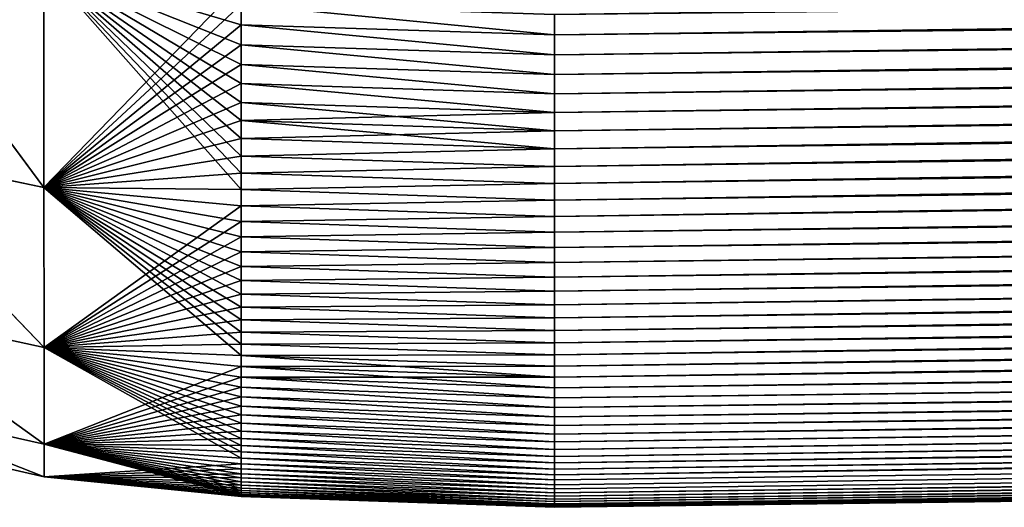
# Model space of a CAD drawing. Header units: metres. Extents: x -2 to 78, y -85 to 85.
# Tile 22 of 256: x 13.2468 to 13.4367, y -70.9954 to -70.9014. Entities that reach past the tile are written whole.
import ezdxf

# ---------------------------------------------------------------- set-up
doc = ezdxf.new("R2010")
doc.units = ezdxf.units.M
doc.layers.add('solid_20004802', color=7, linetype='CONTINUOUS')

msp = doc.modelspace()

# ---------------------------------------------------------------- linework, layer by layer
at = {"layer": 'solid_20004802'}
for points in [[(13.349967, -70.939331, 2.325713), (30.021574, -70.721512, 2.106245), (30.022373, -70.678604, 2.210152)], [(13.349968, -70.936195, 2.334531), (13.349967, -70.939331, 2.325713), (30.022373, -70.678604, 2.210152)], [(13.34997, -70.932983, 2.34332), (13.349968, -70.936195, 2.334531), (30.022373, -70.678604, 2.210152)], [(13.349972, -70.929688, 2.352079), (13.34997, -70.932983, 2.34332), (30.022373, -70.678604, 2.210152)], [(13.349973, -70.926308, 2.360809), (13.349972, -70.929688, 2.352079), (30.022373, -70.678604, 2.210152)], [(13.349975, -70.922852, 2.369507), (13.349973, -70.926308, 2.360809), (30.022373, -70.678604, 2.210152)], [(13.349977, -70.919304, 2.378172), (13.349975, -70.922852, 2.369507), (30.022373, -70.678604, 2.210152)], [(13.349978, -70.91568, 2.386804), (13.349977, -70.919304, 2.378172), (30.022373, -70.678604, 2.210152)], [(13.34998, -70.91198, 2.395401), (13.349978, -70.91568, 2.386804), (30.022373, -70.678604, 2.210152)], [(13.349982, -70.908195, 2.403963), (13.34998, -70.91198, 2.395401), (30.022373, -70.678604, 2.210152)], [(13.349984, -70.904335, 2.412488), (13.349982, -70.908195, 2.403963), (30.022373, -70.678604, 2.210152)], [(13.349986, -70.900391, 2.420975), (13.349984, -70.904335, 2.412488), (30.022373, -70.678604, 2.210152)], [(13.349958, -70.970352, 2.218008), (30.020565, -70.752502, 1.998119), (30.021574, -70.721512, 2.106245)], [(13.349958, -70.968231, 2.227104), (13.349958, -70.970352, 2.218008), (30.021574, -70.721512, 2.106245)], [(13.349958, -70.966026, 2.23618), (13.349958, -70.968231, 2.227104), (30.021574, -70.721512, 2.106245)], [(13.349958, -70.963737, 2.245235), (13.349958, -70.966026, 2.23618), (30.021574, -70.721512, 2.106245)], [(13.349958, -70.961357, 2.254269), (13.349958, -70.963737, 2.245235), (30.021574, -70.721512, 2.106245)], [(13.349959, -70.9589, 2.263282), (13.349958, -70.961357, 2.254269), (30.021574, -70.721512, 2.106245)], [(13.34996, -70.95636, 2.272272), (13.349959, -70.9589, 2.263282), (30.021574, -70.721512, 2.106245)], [(13.34996, -70.953728, 2.281239), (13.34996, -70.95636, 2.272272), (30.021574, -70.721512, 2.106245)], [(13.349961, -70.951019, 2.290183), (13.34996, -70.953728, 2.281239), (30.021574, -70.721512, 2.106245)], [(13.349962, -70.948219, 2.299103), (13.349961, -70.951019, 2.290183), (30.021574, -70.721512, 2.106245)], [(13.349964, -70.945343, 2.307998), (13.349962, -70.948219, 2.299103), (30.021574, -70.721512, 2.106245)], [(13.349964, -70.942375, -2.316869), (30.021574, -70.721512, -2.106245), (30.020565, -70.752502, -1.998119)], [(13.349964, -70.942375, -2.316869), (13.349965, -70.939331, -2.325713), (30.021574, -70.721512, -2.106245)], [(13.349965, -70.942375, 2.316869), (13.349964, -70.945343, 2.307998), (30.021574, -70.721512, 2.106245)], [(13.349965, -70.939331, -2.325713), (13.349967, -70.936195, -2.334531), (30.021574, -70.721512, -2.106245)], [(13.349967, -70.939331, 2.325713), (13.349965, -70.942375, 2.316869), (30.021574, -70.721512, 2.106245)], [(13.349967, -70.936195, -2.334531), (13.349969, -70.932983, -2.34332), (30.021574, -70.721512, -2.106245)], [(13.349969, -70.932983, -2.34332), (13.34997, -70.929688, -2.352079), (30.021574, -70.721512, -2.106245)], [(13.34997, -70.929688, -2.352079), (13.349972, -70.926308, -2.360809), (30.021574, -70.721512, -2.106245)], [(13.349972, -70.926308, -2.360809), (13.349974, -70.922852, -2.369507), (30.021574, -70.721512, -2.106245)], [(13.349974, -70.922852, -2.369507), (13.349976, -70.919304, -2.378172), (30.021574, -70.721512, -2.106245)], [(13.349976, -70.919304, -2.378172), (13.349977, -70.91568, -2.386804), (30.021574, -70.721512, -2.106245)], [(13.349977, -70.91568, -2.386804), (13.349979, -70.91198, -2.395401), (30.021574, -70.721512, -2.106245)], [(13.349979, -70.91198, -2.395401), (13.349981, -70.908195, -2.403963), (30.021574, -70.721512, -2.106245)], [(13.349981, -70.908195, -2.403963), (13.349983, -70.904335, -2.412488), (30.021574, -70.721512, -2.106245)], [(13.349983, -70.904335, -2.412488), (13.349985, -70.900391, -2.420975), (30.021574, -70.721512, -2.106245)], [(13.349957, -70.972389, -2.208892), (30.020565, -70.752502, -1.998119), (30.01936, -70.771126, -1.887418)], [(13.349957, -70.961357, -2.254269), (13.349958, -70.9589, -2.263282), (30.020565, -70.752502, -1.998119)], [(13.349957, -70.963737, -2.245235), (13.349957, -70.961357, -2.254269), (30.020565, -70.752502, -1.998119)], [(13.349957, -70.966026, -2.23618), (13.349957, -70.963737, -2.245235), (30.020565, -70.752502, -1.998119)], [(13.349957, -70.968231, -2.227104), (13.349957, -70.966026, -2.23618), (30.020565, -70.752502, -1.998119)], [(13.349957, -70.970352, -2.218008), (13.349957, -70.968231, -2.227104), (30.020565, -70.752502, -1.998119)], [(13.349957, -70.972389, -2.208892), (13.349957, -70.970352, -2.218008), (30.020565, -70.752502, -1.998119)], [(13.349958, -70.95636, -2.272272), (13.349959, -70.953728, -2.281239), (30.020565, -70.752502, -1.998119)], [(13.349958, -70.9589, -2.263282), (13.349958, -70.95636, -2.272272), (30.020565, -70.752502, -1.998119)], [(13.349958, -70.974335, 2.199757), (13.349959, -70.976204, 2.190604), (30.020565, -70.752502, 1.998119)], [(13.349958, -70.972389, 2.208892), (13.349958, -70.974335, 2.199757), (30.020565, -70.752502, 1.998119)], [(13.349958, -70.970352, 2.218008), (13.349958, -70.972389, 2.208892), (30.020565, -70.752502, 1.998119)], [(13.349959, -70.953728, -2.281239), (13.34996, -70.951019, -2.290183), (30.020565, -70.752502, -1.998119)], [(13.349959, -70.977982, 2.181433), (13.34996, -70.979675, 2.172245), (30.020565, -70.752502, 1.998119)], [(13.349959, -70.976204, 2.190604), (13.349959, -70.977982, 2.181433), (30.020565, -70.752502, 1.998119)], [(13.34996, -70.951019, -2.290183), (13.349961, -70.948219, -2.299103), (30.020565, -70.752502, -1.998119)], [(13.34996, -70.981285, 2.16304), (13.349961, -70.982811, 2.153819), (30.020565, -70.752502, 1.998119)], [(13.34996, -70.979675, 2.172245), (13.34996, -70.981285, 2.16304), (30.020565, -70.752502, 1.998119)], [(13.349961, -70.948219, -2.299103), (13.349962, -70.945343, -2.307998), (30.020565, -70.752502, -1.998119)], [(13.349961, -70.982811, 2.153819), (13.349962, -70.984245, 2.144582), (30.020565, -70.752502, 1.998119)], [(13.349962, -70.945343, -2.307998), (13.349964, -70.942375, -2.316869), (30.020565, -70.752502, -1.998119)], [(13.349962, -70.984245, 2.144582), (13.349963, -70.985596, 2.135332), (30.020565, -70.752502, 1.998119)], [(13.349963, -70.985596, 2.135332), (13.349964, -70.986862, 2.126069), (30.020565, -70.752502, 1.998119)], [(13.349964, -70.986862, 2.126069), (13.349965, -70.988037, 2.116794), (30.020565, -70.752502, 1.998119)], [(13.349965, -70.988037, 2.116794), (13.349967, -70.989128, 2.107508), (30.020565, -70.752502, 1.998119)], [(13.349967, -70.989128, 2.107508), (30.01936, -70.771126, 1.887418), (30.020565, -70.752502, 1.998119)], [(13.349957, -70.974335, -2.199757), (13.349957, -70.972389, -2.208892), (30.01936, -70.771126, -1.887418)], [(13.349957, -70.976204, -2.190604), (13.349957, -70.974335, -2.199757), (30.01936, -70.771126, -1.887418)], [(13.349958, -70.977982, -2.181433), (13.349957, -70.976204, -2.190604), (30.01936, -70.771126, -1.887418)], [(13.349959, -70.979675, -2.172245), (13.349958, -70.977982, -2.181433), (30.01936, -70.771126, -1.887418)], [(13.349959, -70.981285, -2.16304), (13.349959, -70.979675, -2.172245), (30.01936, -70.771126, -1.887418)], [(13.34996, -70.982811, -2.153819), (13.349959, -70.981285, -2.16304), (30.01936, -70.771126, -1.887418)], [(13.349961, -70.984245, -2.144582), (13.34996, -70.982811, -2.153819), (30.01936, -70.771126, -1.887418)], [(13.349962, -70.985596, -2.135332), (13.349961, -70.984245, -2.144582), (30.01936, -70.771126, -1.887418)], [(13.349963, -70.986862, -2.126069), (13.349962, -70.985596, -2.135332), (30.01936, -70.771126, -1.887418)], [(13.349964, -70.988037, -2.116794), (13.349963, -70.986862, -2.126069), (30.01936, -70.771126, -1.887418)], [(13.349966, -70.989128, -2.107508), (13.349964, -70.988037, -2.116794), (30.01936, -70.771126, -1.887418)], [(13.349967, -70.990128, -2.098212), (13.349966, -70.989128, -2.107508), (30.01936, -70.771126, -1.887418)], [(13.349967, -70.990128, -2.098212), (30.01936, -70.771126, -1.887418), (30.017984, -70.777222, -1.777308)], [(13.349967, -70.989128, 2.107508), (13.349968, -70.990128, 2.098212), (30.01936, -70.771126, 1.887418)], [(13.349968, -70.990128, 2.098212), (13.34997, -70.991051, 2.088906), (30.01936, -70.771126, 1.887418)], [(13.34997, -70.991051, 2.088906), (13.349972, -70.991875, 2.079592), (30.01936, -70.771126, 1.887418)], [(13.349972, -70.991875, 2.079592), (13.349974, -70.992622, 2.070269), (30.01936, -70.771126, 1.887418)], [(13.349974, -70.992622, 2.070269), (13.349977, -70.993279, 2.06094), (30.01936, -70.771126, 1.887418)], [(13.349977, -70.993279, 2.06094), (13.349979, -70.993843, 2.051604), (30.01936, -70.771126, 1.887418)], [(13.349979, -70.993843, 2.051604), (13.349982, -70.994324, 2.042263), (30.01936, -70.771126, 1.887418)], [(13.349982, -70.994324, 2.042263), (13.349985, -70.99472, 2.032917), (30.01936, -70.771126, 1.887418)], [(13.349985, -70.99472, 2.032917), (13.349988, -70.995026, 2.023567), (30.01936, -70.771126, 1.887418)], [(13.349988, -70.995026, 2.023567), (13.349992, -70.995247, 2.014215), (30.01936, -70.771126, 1.887418)], [(13.349992, -70.995247, 2.014215), (13.349996, -70.995377, 2.00486), (30.01936, -70.771126, 1.887418)], [(13.349996, -70.995377, 2.00486), (13.35, -70.995415, 1.995504), (30.01936, -70.771126, 1.887418)], [(13.35, -70.995415, 1.995504), (21.683992, -70.886322, 1.886406), (30.01936, -70.771126, 1.887418)], [(13.349969, -70.991051, -2.088906), (13.349967, -70.990128, -2.098212), (30.017984, -70.777222, -1.777308)], [(13.349971, -70.991875, -2.079592), (13.349969, -70.991051, -2.088906), (30.017984, -70.777222, -1.777308)], [(13.349974, -70.992622, -2.070269), (13.349971, -70.991875, -2.079592), (30.017984, -70.777222, -1.777308)], [(13.349976, -70.993279, -2.06094), (13.349974, -70.992622, -2.070269), (30.017984, -70.777222, -1.777308)], [(13.349978, -70.993843, -2.051604), (13.349976, -70.993279, -2.06094), (30.017984, -70.777222, -1.777308)], [(13.349981, -70.994324, -2.042263), (13.349978, -70.993843, -2.051604), (30.017984, -70.777222, -1.777308)], [(13.349984, -70.99472, -2.032917), (13.349981, -70.994324, -2.042263), (30.017984, -70.777222, -1.777308)], [(13.349988, -70.995026, -2.023567), (13.349984, -70.99472, -2.032917), (30.017984, -70.777222, -1.777308)], [(13.349992, -70.995247, -2.014215), (13.349988, -70.995026, -2.023567), (30.017984, -70.777222, -1.777308)], [(13.349992, -70.995247, -2.014215), (30.017984, -70.777222, -1.777308), (21.683992, -70.886322, -1.886406)], [(13.214343, -70.88353, 2.422824), (13.214327, -70.925949, 2.320225), (13.251506, -70.933739, 2.323856)], [(13.214337, -70.925964, -2.320205), (13.214345, -70.883537, -2.422814), (13.251506, -70.933739, -2.323856)], [(13.214343, -70.88353, 2.422824), (13.251506, -70.933739, 2.323856), (13.25149, -70.891075, 2.426834)], [(13.214345, -70.883537, -2.422814), (13.25149, -70.891075, -2.426834), (13.251506, -70.933739, -2.323856)], [(21.683992, -70.886322, -1.886406), (13.349996, -70.995377, -2.00486), (13.349992, -70.995247, -2.014215)], [(13.349996, -70.995377, -2.00486), (21.683992, -70.886322, -1.886406), (13.35, -70.995415, -1.995504)], [(13.35, -70.995415, 1.995504), (13.35, -70.995415, -1.995504), (21.683992, -70.886322, -1.886406)], [(13.35, -70.995415, 1.995504), (21.683992, -70.886322, -1.886406), (21.683992, -70.886322, 1.886406)], [(13.25149, -70.891075, -2.426834), (13.289531, -70.898491, -2.420013), (13.289531, -70.90242, -2.411551)], [(13.25149, -70.891075, -2.426834), (13.289531, -70.90242, -2.411551), (13.289531, -70.906273, -2.403054)], [(13.25149, -70.891075, -2.426834), (13.289531, -70.906273, -2.403054), (13.289531, -70.910042, -2.39452)], [(13.25149, -70.891075, -2.426834), (13.289531, -70.910042, -2.39452), (13.289531, -70.913727, -2.385952)], [(13.25149, -70.891075, -2.426834), (13.289531, -70.913727, -2.385952), (13.289531, -70.917343, -2.37735)], [(13.25149, -70.891075, -2.426834), (13.289531, -70.917343, -2.37735), (13.289531, -70.920868, -2.368714)], [(13.25149, -70.891075, -2.426834), (13.289531, -70.920868, -2.368714), (13.289531, -70.924316, -2.360045)], [(13.25149, -70.891075, -2.426834), (13.289531, -70.924316, -2.360045), (13.289531, -70.927689, -2.351345)], [(13.25149, -70.891075, -2.426834), (13.289531, -70.927689, -2.351345), (13.289531, -70.930969, -2.342614)], [(13.25149, -70.891075, -2.426834), (13.289531, -70.930969, -2.342614), (13.289531, -70.934174, -2.333852)], [(13.251506, -70.933739, -2.323856), (13.25149, -70.891075, -2.426834), (13.289531, -70.934174, -2.333852)], [(13.25149, -70.891075, 2.426834), (13.251506, -70.933739, 2.323856), (13.289531, -70.894478, 2.428437)], [(13.251506, -70.933739, 2.323856), (13.289531, -70.898491, 2.420013), (13.289531, -70.894478, 2.428437)], [(13.251506, -70.933739, 2.323856), (13.289531, -70.90242, 2.411552), (13.289531, -70.898491, 2.420013)], [(13.289531, -70.898491, -2.420013), (13.349985, -70.900391, -2.420975), (13.349983, -70.904335, -2.412488)], [(13.289531, -70.90242, -2.411551), (13.289531, -70.898491, -2.420013), (13.349983, -70.904335, -2.412488)], [(13.289531, -70.898491, 2.420013), (13.349984, -70.904335, 2.412488), (13.349986, -70.900391, 2.420975)], [(13.289531, -70.898491, 2.420013), (13.289531, -70.90242, 2.411552), (13.349984, -70.904335, 2.412488)], [(13.251506, -70.933739, 2.323856), (13.289531, -70.906265, 2.403054), (13.289531, -70.90242, 2.411552)], [(13.289531, -70.90242, -2.411551), (13.349983, -70.904335, -2.412488), (13.349981, -70.908195, -2.403963)], [(13.289531, -70.906273, -2.403054), (13.289531, -70.90242, -2.411551), (13.349981, -70.908195, -2.403963)], [(13.289531, -70.90242, 2.411552), (13.349982, -70.908195, 2.403963), (13.349984, -70.904335, 2.412488)], [(13.289531, -70.90242, 2.411552), (13.289531, -70.906265, 2.403054), (13.349982, -70.908195, 2.403963)], [(13.251506, -70.933739, 2.323856), (13.289531, -70.910042, 2.394521), (13.289531, -70.906265, 2.403054)], [(13.289531, -70.906265, 2.403054), (13.34998, -70.91198, 2.395401), (13.349982, -70.908195, 2.403963)], [(13.289531, -70.906265, 2.403054), (13.289531, -70.910042, 2.394521), (13.34998, -70.91198, 2.395401)], [(13.289531, -70.906273, -2.403054), (13.349981, -70.908195, -2.403963), (13.349979, -70.91198, -2.395401)], [(13.289531, -70.910042, -2.39452), (13.289531, -70.906273, -2.403054), (13.349979, -70.91198, -2.395401)], [(13.251506, -70.933739, 2.323856), (13.289531, -70.913727, 2.385953), (13.289531, -70.910042, 2.394521)], [(13.289531, -70.910042, -2.39452), (13.349979, -70.91198, -2.395401), (13.349977, -70.91568, -2.386804)], [(13.289531, -70.913727, -2.385952), (13.289531, -70.910042, -2.39452), (13.349977, -70.91568, -2.386804)], [(13.289531, -70.910042, 2.394521), (13.349978, -70.91568, 2.386804), (13.34998, -70.91198, 2.395401)], [(13.289531, -70.910042, 2.394521), (13.289531, -70.913727, 2.385953), (13.349978, -70.91568, 2.386804)], [(13.251506, -70.933739, 2.323856), (13.289531, -70.917343, 2.37735), (13.289531, -70.913727, 2.385953)], [(13.289531, -70.913727, -2.385952), (13.349977, -70.91568, -2.386804), (13.349976, -70.919304, -2.378172)], [(13.289531, -70.917343, -2.37735), (13.289531, -70.913727, -2.385952), (13.349976, -70.919304, -2.378172)], [(13.289531, -70.913727, 2.385953), (13.349977, -70.919304, 2.378172), (13.349978, -70.91568, 2.386804)], [(13.289531, -70.913727, 2.385953), (13.289531, -70.917343, 2.37735), (13.349977, -70.919304, 2.378172)], [(13.251506, -70.933739, 2.323856), (13.289531, -70.920868, 2.368714), (13.289531, -70.917343, 2.37735)], [(13.289531, -70.917343, -2.37735), (13.349976, -70.919304, -2.378172), (13.349974, -70.922852, -2.369507)], [(13.289531, -70.920868, -2.368714), (13.289531, -70.917343, -2.37735), (13.349974, -70.922852, -2.369507)], [(13.289531, -70.917343, 2.37735), (13.289531, -70.920868, 2.368714), (13.349977, -70.919304, 2.378172)], [(13.289531, -70.920868, 2.368714), (13.349975, -70.922852, 2.369507), (13.349977, -70.919304, 2.378172)], [(13.251506, -70.933739, 2.323856), (13.289531, -70.924316, 2.360046), (13.289531, -70.920868, 2.368714)], [(13.289531, -70.920868, -2.368714), (13.349974, -70.922852, -2.369507), (13.349972, -70.926308, -2.360809)], [(13.289531, -70.924316, -2.360045), (13.289531, -70.920868, -2.368714), (13.349972, -70.926308, -2.360809)], [(13.289531, -70.920868, 2.368714), (13.289531, -70.924316, 2.360046), (13.349975, -70.922852, 2.369507)], [(13.289531, -70.924316, 2.360046), (13.349973, -70.926308, 2.360809), (13.349975, -70.922852, 2.369507)], [(13.251506, -70.933739, 2.323856), (13.289531, -70.927689, 2.351346), (13.289531, -70.924316, 2.360046)], [(13.289531, -70.927689, -2.351345), (13.289531, -70.924316, -2.360045), (13.349972, -70.926308, -2.360809)], [(13.289531, -70.924316, 2.360046), (13.289531, -70.927689, 2.351346), (13.349973, -70.926308, 2.360809)], [(13.214327, -70.925949, 2.320225), (13.21431, -70.956528, 2.213659), (13.251526, -70.9646, 2.216749)], [(13.214323, -70.956535, -2.213633), (13.214337, -70.925964, -2.320205), (13.251527, -70.9646, -2.216749)], [(13.214327, -70.925949, 2.320225), (13.251526, -70.9646, 2.216749), (13.251506, -70.933739, 2.323856)], [(13.214337, -70.925964, -2.320205), (13.251506, -70.933739, -2.323856), (13.251527, -70.9646, -2.216749)], [(13.289531, -70.927689, -2.351345), (13.349972, -70.926308, -2.360809), (13.34997, -70.929688, -2.352079)], [(13.289531, -70.927689, 2.351346), (13.349972, -70.929688, 2.352079), (13.349973, -70.926308, 2.360809)], [(13.251506, -70.933739, 2.323856), (13.289531, -70.930969, 2.342614), (13.289531, -70.927689, 2.351346)], [(13.289531, -70.930969, -2.342614), (13.289531, -70.927689, -2.351345), (13.34997, -70.929688, -2.352079)], [(13.289531, -70.927689, 2.351346), (13.289531, -70.930969, 2.342614), (13.349972, -70.929688, 2.352079)], [(13.251506, -70.933739, 2.323856), (13.289531, -70.934174, 2.333853), (13.289531, -70.930969, 2.342614)], [(13.289531, -70.930969, -2.342614), (13.34997, -70.929688, -2.352079), (13.349969, -70.932983, -2.34332)], [(13.289531, -70.930969, 2.342614), (13.34997, -70.932983, 2.34332), (13.349972, -70.929688, 2.352079)], [(13.289531, -70.934174, -2.333852), (13.289531, -70.930969, -2.342614), (13.349969, -70.932983, -2.34332)], [(13.289531, -70.930969, 2.342614), (13.289531, -70.934174, 2.333853), (13.34997, -70.932983, 2.34332)], [(13.289531, -70.934174, -2.333852), (13.349969, -70.932983, -2.34332), (13.349967, -70.936195, -2.334531)], [(13.289531, -70.934174, 2.333853), (13.349968, -70.936195, 2.334531), (13.34997, -70.932983, 2.34332)], [(13.251506, -70.933739, -2.323856), (13.289531, -70.934174, -2.333852), (13.289531, -70.937302, -2.325061)], [(13.251506, -70.933739, -2.323856), (13.289531, -70.937302, -2.325061), (13.289531, -70.940338, -2.316241)], [(13.251506, -70.933739, -2.323856), (13.289531, -70.940338, -2.316241), (13.289531, -70.943298, -2.307392)], [(13.251506, -70.933739, -2.323856), (13.289531, -70.943298, -2.307392), (13.289531, -70.946167, -2.298517)], [(13.251506, -70.933739, -2.323856), (13.289531, -70.946167, -2.298517), (13.289531, -70.948959, -2.289615)], [(13.251506, -70.933739, -2.323856), (13.289531, -70.948959, -2.289615), (13.289531, -70.951668, -2.280687)], [(13.251506, -70.933739, -2.323856), (13.289531, -70.951668, -2.280687), (13.289531, -70.954292, -2.271735)], [(13.251506, -70.933739, -2.323856), (13.289531, -70.954292, -2.271735), (13.289531, -70.956833, -2.262758)], [(13.251506, -70.933739, -2.323856), (13.289531, -70.956833, -2.262758), (13.289531, -70.95929, -2.253758)], [(13.251506, -70.933739, -2.323856), (13.289531, -70.95929, -2.253758), (13.289531, -70.961662, -2.244735)], [(13.251506, -70.933739, -2.323856), (13.289531, -70.961662, -2.244735), (13.289531, -70.963951, -2.235691)], [(13.251506, -70.933739, -2.323856), (13.289531, -70.963951, -2.235691), (13.289531, -70.966156, -2.226625)], [(13.251527, -70.9646, -2.216749), (13.251506, -70.933739, -2.323856), (13.289531, -70.966156, -2.226625)], [(13.251506, -70.933739, 2.323856), (13.289531, -70.937302, 2.325061), (13.289531, -70.934174, 2.333853)], [(13.251506, -70.933739, 2.323856), (13.251526, -70.9646, 2.216749), (13.289531, -70.937302, 2.325061)], [(13.289531, -70.937302, -2.325061), (13.289531, -70.934174, -2.333852), (13.349967, -70.936195, -2.334531)], [(13.289531, -70.934174, 2.333853), (13.289531, -70.937302, 2.325061), (13.349968, -70.936195, 2.334531)], [(13.289531, -70.937302, -2.325061), (13.349967, -70.936195, -2.334531), (13.349965, -70.939331, -2.325713)], [(13.289531, -70.937302, 2.325061), (13.349967, -70.939331, 2.325713), (13.349968, -70.936195, 2.334531)], [(13.251526, -70.9646, 2.216749), (13.289531, -70.940338, 2.316241), (13.289531, -70.937302, 2.325061)], [(13.289531, -70.940338, -2.316241), (13.289531, -70.937302, -2.325061), (13.349965, -70.939331, -2.325713)], [(13.289531, -70.937302, 2.325061), (13.289531, -70.940338, 2.316241), (13.349967, -70.939331, 2.325713)], [(13.251526, -70.9646, 2.216749), (13.289531, -70.943298, 2.307393), (13.289531, -70.940338, 2.316241)], [(13.289531, -70.940338, -2.316241), (13.349965, -70.939331, -2.325713), (13.349964, -70.942375, -2.316869)], [(13.289531, -70.940338, 2.316241), (13.349965, -70.942375, 2.316869), (13.349967, -70.939331, 2.325713)], [(13.289531, -70.943298, -2.307392), (13.289531, -70.940338, -2.316241), (13.349964, -70.942375, -2.316869)], [(13.289531, -70.940338, 2.316241), (13.289531, -70.943298, 2.307393), (13.349965, -70.942375, 2.316869)], [(13.289531, -70.943298, -2.307392), (13.349964, -70.942375, -2.316869), (13.349962, -70.945343, -2.307998)], [(13.289531, -70.943298, 2.307393), (13.349964, -70.945343, 2.307998), (13.349965, -70.942375, 2.316869)], [(13.251526, -70.9646, 2.216749), (13.289531, -70.946167, 2.298517), (13.289531, -70.943298, 2.307393)], [(13.289531, -70.946167, -2.298517), (13.289531, -70.943298, -2.307392), (13.349962, -70.945343, -2.307998)], [(13.289531, -70.943298, 2.307393), (13.289531, -70.946167, 2.298517), (13.349964, -70.945343, 2.307998)], [(13.251526, -70.9646, 2.216749), (13.289531, -70.948959, 2.289615), (13.289531, -70.946167, 2.298517)], [(13.289531, -70.946167, -2.298517), (13.349962, -70.945343, -2.307998), (13.349961, -70.948219, -2.299103)], [(13.289531, -70.946167, 2.298517), (13.349962, -70.948219, 2.299103), (13.349964, -70.945343, 2.307998)], [(13.289531, -70.948959, -2.289615), (13.289531, -70.946167, -2.298517), (13.349961, -70.948219, -2.299103)], [(13.289531, -70.946167, 2.298517), (13.289531, -70.948959, 2.289615), (13.349962, -70.948219, 2.299103)], [(13.251526, -70.9646, 2.216749), (13.289531, -70.951668, 2.280688), (13.289531, -70.948959, 2.289615)], [(13.289531, -70.948959, -2.289615), (13.349961, -70.948219, -2.299103), (13.34996, -70.951019, -2.290183)], [(13.289531, -70.948959, 2.289615), (13.349961, -70.951019, 2.290183), (13.349962, -70.948219, 2.299103)], [(13.289531, -70.951668, -2.280687), (13.289531, -70.948959, -2.289615), (13.34996, -70.951019, -2.290183)], [(13.289531, -70.948959, 2.289615), (13.289531, -70.951668, 2.280688), (13.349961, -70.951019, 2.290183)], [(13.251526, -70.9646, 2.216749), (13.289531, -70.954292, 2.271735), (13.289531, -70.951668, 2.280688)], [(13.289531, -70.951668, -2.280687), (13.34996, -70.951019, -2.290183), (13.349959, -70.953728, -2.281239)], [(13.289531, -70.951668, 2.280688), (13.34996, -70.953728, 2.281239), (13.349961, -70.951019, 2.290183)], [(13.289531, -70.954292, -2.271735), (13.289531, -70.951668, -2.280687), (13.349959, -70.953728, -2.281239)], [(13.289531, -70.951668, 2.280688), (13.289531, -70.954292, 2.271735), (13.34996, -70.953728, 2.281239)], [(13.289531, -70.954292, -2.271735), (13.349959, -70.953728, -2.281239), (13.349958, -70.95636, -2.272272)], [(13.289531, -70.954292, 2.271735), (13.34996, -70.95636, 2.272272), (13.34996, -70.953728, 2.281239)], [(13.251526, -70.9646, 2.216749), (13.289531, -70.956833, 2.262758), (13.289531, -70.954292, 2.271735)], [(13.289531, -70.956833, -2.262758), (13.289531, -70.954292, -2.271735), (13.349958, -70.95636, -2.272272)], [(13.289531, -70.954292, 2.271735), (13.289531, -70.956833, 2.262758), (13.34996, -70.95636, 2.272272)], [(13.21431, -70.956528, 2.213659), (13.214297, -70.974876, 2.104874), (13.25155, -70.983269, 2.10686)], [(13.214309, -70.974876, -2.104853), (13.214323, -70.956535, -2.213633), (13.25155, -70.983269, -2.10686)], [(13.21431, -70.956528, 2.213659), (13.25155, -70.983269, 2.10686), (13.251526, -70.9646, 2.216749)], [(13.214323, -70.956535, -2.213633), (13.251527, -70.9646, -2.216749), (13.25155, -70.983269, -2.10686)], [(13.251526, -70.9646, 2.216749), (13.289531, -70.95929, 2.253758), (13.289531, -70.956833, 2.262758)], [(13.289531, -70.956833, -2.262758), (13.349958, -70.95636, -2.272272), (13.349958, -70.9589, -2.263282)], [(13.289531, -70.956833, 2.262758), (13.349959, -70.9589, 2.263282), (13.34996, -70.95636, 2.272272)], [(13.289531, -70.95929, -2.253758), (13.289531, -70.956833, -2.262758), (13.349958, -70.9589, -2.263282)], [(13.289531, -70.956833, 2.262758), (13.289531, -70.95929, 2.253758), (13.349959, -70.9589, 2.263282)], [(13.251526, -70.9646, 2.216749), (13.289531, -70.961662, 2.244735), (13.289531, -70.95929, 2.253758)], [(13.289531, -70.95929, -2.253758), (13.349958, -70.9589, -2.263282), (13.349957, -70.961357, -2.254269)], [(13.289531, -70.95929, 2.253758), (13.349958, -70.961357, 2.254269), (13.349959, -70.9589, 2.263282)], [(13.289531, -70.961662, -2.244735), (13.289531, -70.95929, -2.253758), (13.349957, -70.961357, -2.254269)], [(13.289531, -70.95929, 2.253758), (13.289531, -70.961662, 2.244735), (13.349958, -70.961357, 2.254269)], [(13.289531, -70.961662, -2.244735), (13.349957, -70.961357, -2.254269), (13.349957, -70.963737, -2.245235)], [(13.289531, -70.961662, 2.244735), (13.349958, -70.963737, 2.245235), (13.349958, -70.961357, 2.254269)], [(13.251526, -70.9646, 2.216749), (13.289531, -70.963951, 2.235691), (13.289531, -70.961662, 2.244735)], [(13.289531, -70.963951, -2.235691), (13.289531, -70.961662, -2.244735), (13.349957, -70.963737, -2.245235)], [(13.289531, -70.961662, 2.244735), (13.289531, -70.963951, 2.235691), (13.349958, -70.963737, 2.245235)], [(13.251526, -70.9646, 2.216749), (13.28953, -70.966156, 2.226625), (13.289531, -70.963951, 2.235691)], [(13.251526, -70.9646, 2.216749), (13.28953, -70.968269, 2.21754), (13.28953, -70.966156, 2.226625)], [(13.251526, -70.9646, 2.216749), (13.25155, -70.983269, 2.10686), (13.28953, -70.968269, 2.21754)], [(13.251527, -70.9646, -2.216749), (13.289531, -70.966156, -2.226625), (13.289531, -70.968269, -2.217539)], [(13.251527, -70.9646, -2.216749), (13.289531, -70.968269, -2.217539), (13.28953, -70.970306, -2.208434)], [(13.251527, -70.9646, -2.216749), (13.28953, -70.970306, -2.208434), (13.28953, -70.972252, -2.199311)], [(13.251527, -70.9646, -2.216749), (13.28953, -70.972252, -2.199311), (13.28953, -70.974113, -2.190169)], [(13.251527, -70.9646, -2.216749), (13.28953, -70.974113, -2.190169), (13.28953, -70.975891, -2.18101)], [(13.251527, -70.9646, -2.216749), (13.28953, -70.975891, -2.18101), (13.28953, -70.977585, -2.171835)], [(13.251527, -70.9646, -2.216749), (13.28953, -70.977585, -2.171835), (13.28953, -70.979187, -2.162645)], [(13.251527, -70.9646, -2.216749), (13.28953, -70.979187, -2.162645), (13.28953, -70.980713, -2.15344)], [(13.251527, -70.9646, -2.216749), (13.28953, -70.980713, -2.15344), (13.28953, -70.98214, -2.144222)], [(13.251527, -70.9646, -2.216749), (13.28953, -70.98214, -2.144222), (13.28953, -70.98349, -2.13499)], [(13.251527, -70.9646, -2.216749), (13.28953, -70.98349, -2.13499), (13.28953, -70.984749, -2.125746)], [(13.251527, -70.9646, -2.216749), (13.28953, -70.984749, -2.125746), (13.28953, -70.985924, -2.116491)], [(13.25155, -70.983269, -2.10686), (13.251527, -70.9646, -2.216749), (13.28953, -70.985924, -2.116491)], [(13.289531, -70.963951, 2.235691), (13.28953, -70.966156, 2.226625), (13.349958, -70.966026, 2.23618)], [(13.289531, -70.963951, -2.235691), (13.349957, -70.963737, -2.245235), (13.349957, -70.966026, -2.23618)], [(13.289531, -70.963951, 2.235691), (13.349958, -70.966026, 2.23618), (13.349958, -70.963737, 2.245235)], [(13.289531, -70.966156, -2.226625), (13.289531, -70.963951, -2.235691), (13.349957, -70.966026, -2.23618)], [(13.28953, -70.966156, 2.226625), (13.349958, -70.968231, 2.227104), (13.349958, -70.966026, 2.23618)], [(13.28953, -70.966156, 2.226625), (13.28953, -70.968269, 2.21754), (13.349958, -70.968231, 2.227104)], [(13.289531, -70.966156, -2.226625), (13.349957, -70.966026, -2.23618), (13.349957, -70.968231, -2.227104)], [(13.289531, -70.966156, -2.226625), (13.349957, -70.968231, -2.227104), (13.349957, -70.970352, -2.218008)], [(13.289531, -70.968269, -2.217539), (13.289531, -70.966156, -2.226625), (13.349957, -70.970352, -2.218008)], [(13.25155, -70.983269, 2.10686), (13.28953, -70.970306, 2.208435), (13.28953, -70.968269, 2.21754)], [(13.28953, -70.968269, 2.21754), (13.349958, -70.970352, 2.218008), (13.349958, -70.968231, 2.227104)], [(13.28953, -70.970306, -2.208434), (13.289531, -70.968269, -2.217539), (13.349957, -70.972389, -2.208892)], [(13.28953, -70.968269, 2.21754), (13.28953, -70.970306, 2.208435), (13.349958, -70.970352, 2.218008)], [(13.289531, -70.968269, -2.217539), (13.349957, -70.970352, -2.218008), (13.349957, -70.972389, -2.208892)], [(13.25155, -70.983269, 2.10686), (13.28953, -70.972252, 2.199311), (13.28953, -70.970306, 2.208435)], [(13.28953, -70.970306, -2.208434), (13.349957, -70.972389, -2.208892), (13.349957, -70.974335, -2.199757)], [(13.28953, -70.972252, -2.199311), (13.28953, -70.970306, -2.208434), (13.349957, -70.974335, -2.199757)], [(13.28953, -70.970306, 2.208435), (13.349958, -70.974335, 2.199757), (13.349958, -70.972389, 2.208892)], [(13.28953, -70.970306, 2.208435), (13.28953, -70.972252, 2.199311), (13.349958, -70.974335, 2.199757)], [(13.28953, -70.970306, 2.208435), (13.349958, -70.972389, 2.208892), (13.349958, -70.970352, 2.218008)], [(13.25155, -70.983269, 2.10686), (13.28953, -70.974113, 2.190169), (13.28953, -70.972252, 2.199311)], [(13.28953, -70.972252, -2.199311), (13.349957, -70.974335, -2.199757), (13.349957, -70.976204, -2.190604)], [(13.28953, -70.974113, -2.190169), (13.28953, -70.972252, -2.199311), (13.349957, -70.976204, -2.190604)], [(13.28953, -70.972252, 2.199311), (13.349959, -70.976204, 2.190604), (13.349958, -70.974335, 2.199757)], [(13.28953, -70.972252, 2.199311), (13.28953, -70.974113, 2.190169), (13.349959, -70.976204, 2.190604)], [(13.25155, -70.983269, 2.10686), (13.28953, -70.975891, 2.18101), (13.28953, -70.974113, 2.190169)], [(13.28953, -70.974113, -2.190169), (13.349957, -70.976204, -2.190604), (13.349958, -70.977982, -2.181433)], [(13.28953, -70.975891, -2.18101), (13.28953, -70.974113, -2.190169), (13.349958, -70.977982, -2.181433)], [(13.28953, -70.974113, 2.190169), (13.349959, -70.977982, 2.181433), (13.349959, -70.976204, 2.190604)], [(13.28953, -70.974113, 2.190169), (13.28953, -70.975891, 2.18101), (13.349959, -70.977982, 2.181433)], [(13.214309, -70.974876, -2.104853), (13.251572, -70.989555, -1.995571), (13.214286, -70.980988, -1.995504)], [(13.214297, -70.974876, 2.104874), (13.214286, -70.980988, 1.995504), (13.251572, -70.989555, 1.995571)], [(13.214297, -70.974876, 2.104874), (13.251572, -70.989555, 1.995571), (13.25155, -70.983269, 2.10686)], [(13.214309, -70.974876, -2.104853), (13.25155, -70.983269, -2.10686), (13.251572, -70.989555, -1.995571)], [(13.25155, -70.983269, 2.10686), (13.28953, -70.977585, 2.171836), (13.28953, -70.975891, 2.18101)], [(13.28953, -70.975891, -2.18101), (13.349958, -70.977982, -2.181433), (13.349959, -70.979675, -2.172245)], [(13.28953, -70.977585, -2.171835), (13.28953, -70.975891, -2.18101), (13.349959, -70.979675, -2.172245)], [(13.28953, -70.975891, 2.18101), (13.34996, -70.979675, 2.172245), (13.349959, -70.977982, 2.181433)], [(13.28953, -70.975891, 2.18101), (13.28953, -70.977585, 2.171836), (13.34996, -70.979675, 2.172245)], [(13.25155, -70.983269, 2.10686), (13.28953, -70.979187, 2.162645), (13.28953, -70.977585, 2.171836)], [(13.28953, -70.977585, -2.171835), (13.349959, -70.979675, -2.172245), (13.349959, -70.981285, -2.16304)], [(13.28953, -70.979187, -2.162645), (13.28953, -70.977585, -2.171835), (13.349959, -70.981285, -2.16304)], [(13.28953, -70.977585, 2.171836), (13.34996, -70.981285, 2.16304), (13.34996, -70.979675, 2.172245)], [(13.28953, -70.977585, 2.171836), (13.28953, -70.979187, 2.162645), (13.34996, -70.981285, 2.16304)], [(13.25155, -70.983269, 2.10686), (13.28953, -70.980713, 2.15344), (13.28953, -70.979187, 2.162645)], [(13.28953, -70.979187, -2.162645), (13.349959, -70.981285, -2.16304), (13.34996, -70.982811, -2.153819)], [(13.28953, -70.980713, -2.15344), (13.28953, -70.979187, -2.162645), (13.34996, -70.982811, -2.153819)], [(13.28953, -70.979187, 2.162645), (13.349961, -70.982811, 2.153819), (13.34996, -70.981285, 2.16304)], [(13.28953, -70.979187, 2.162645), (13.28953, -70.980713, 2.15344), (13.349961, -70.982811, 2.153819)], [(13.214286, -70.980988, 1.995504), (13.214286, -70.980988, -1.995504), (13.251572, -70.989555, -1.995571)], [(13.214286, -70.980988, 1.995504), (13.251572, -70.989555, -1.995571), (13.251572, -70.989555, 1.995571)], [(13.25155, -70.983269, 2.10686), (13.28953, -70.98214, 2.144222), (13.28953, -70.980713, 2.15344)], [(13.25155, -70.983269, 2.10686), (13.289531, -70.98349, 2.13499), (13.28953, -70.98214, 2.144222)], [(13.28953, -70.980713, -2.15344), (13.34996, -70.982811, -2.153819), (13.349961, -70.984245, -2.144582)], [(13.28953, -70.98214, -2.144222), (13.28953, -70.980713, -2.15344), (13.349961, -70.984245, -2.144582)], [(13.28953, -70.980713, 2.15344), (13.349962, -70.984245, 2.144582), (13.349961, -70.982811, 2.153819)], [(13.28953, -70.980713, 2.15344), (13.28953, -70.98214, 2.144222), (13.349962, -70.984245, 2.144582)], [(13.28953, -70.98214, -2.144222), (13.349961, -70.984245, -2.144582), (13.349962, -70.985596, -2.135332)], [(13.28953, -70.98349, -2.13499), (13.28953, -70.98214, -2.144222), (13.349962, -70.985596, -2.135332)], [(13.28953, -70.98214, 2.144222), (13.349963, -70.985596, 2.135332), (13.349962, -70.984245, 2.144582)], [(13.28953, -70.98214, 2.144222), (13.289531, -70.98349, 2.13499), (13.349963, -70.985596, 2.135332)], [(13.25155, -70.983269, -2.10686), (13.28953, -70.985924, -2.116491), (13.289531, -70.987015, -2.107225)], [(13.25155, -70.983269, -2.10686), (13.289531, -70.987015, -2.107225), (13.289531, -70.988014, -2.097949)], [(13.25155, -70.983269, -2.10686), (13.289531, -70.988014, -2.097949), (13.289531, -70.98893, -2.088665)], [(13.25155, -70.983269, -2.10686), (13.289531, -70.98893, -2.088665), (13.289531, -70.989754, -2.079372)], [(13.25155, -70.983269, -2.10686), (13.289531, -70.989754, -2.079372), (13.289531, -70.990494, -2.070071)], [(13.25155, -70.983269, -2.10686), (13.289531, -70.990494, -2.070071), (13.289531, -70.99115, -2.060765)], [(13.25155, -70.983269, -2.10686), (13.289531, -70.99115, -2.060765), (13.289531, -70.991714, -2.051452)], [(13.25155, -70.983269, -2.10686), (13.289531, -70.991714, -2.051452), (13.289531, -70.992195, -2.042135)], [(13.25155, -70.983269, -2.10686), (13.289531, -70.992195, -2.042135), (13.289531, -70.992584, -2.032814)], [(13.25155, -70.983269, -2.10686), (13.289531, -70.992584, -2.032814), (13.289531, -70.992889, -2.023489)], [(13.25155, -70.983269, -2.10686), (13.289531, -70.992889, -2.023489), (13.289531, -70.993111, -2.014162)], [(13.25155, -70.983269, -2.10686), (13.289531, -70.993111, -2.014162), (13.289531, -70.99324, -2.004833)], [(13.251572, -70.989555, -1.995571), (13.25155, -70.983269, -2.10686), (13.289531, -70.99324, -2.004833)], [(13.25155, -70.983269, 2.10686), (13.289531, -70.987015, 2.107225), (13.289531, -70.985924, 2.116491)], [(13.25155, -70.983269, 2.10686), (13.251572, -70.989555, 1.995571), (13.289531, -70.987015, 2.107225)], [(13.25155, -70.983269, 2.10686), (13.289531, -70.985924, 2.116491), (13.289531, -70.984749, 2.125746)], [(13.25155, -70.983269, 2.10686), (13.289531, -70.984749, 2.125746), (13.289531, -70.98349, 2.13499)], [(13.28953, -70.98349, -2.13499), (13.349962, -70.985596, -2.135332), (13.349963, -70.986862, -2.126069)], [(13.28953, -70.984749, -2.125746), (13.28953, -70.98349, -2.13499), (13.349963, -70.986862, -2.126069)], [(13.289531, -70.98349, 2.13499), (13.349964, -70.986862, 2.126069), (13.349963, -70.985596, 2.135332)], [(13.289531, -70.98349, 2.13499), (13.289531, -70.984749, 2.125746), (13.349964, -70.986862, 2.126069)], [(13.28953, -70.984749, -2.125746), (13.349963, -70.986862, -2.126069), (13.349964, -70.988037, -2.116794)], [(13.28953, -70.985924, -2.116491), (13.28953, -70.984749, -2.125746), (13.349964, -70.988037, -2.116794)], [(13.28953, -70.985924, -2.116491), (13.349964, -70.988037, -2.116794), (13.349966, -70.989128, -2.107508)], [(13.289531, -70.987015, -2.107225), (13.28953, -70.985924, -2.116491), (13.349966, -70.989128, -2.107508)], [(13.289531, -70.984749, 2.125746), (13.349965, -70.988037, 2.116794), (13.349964, -70.986862, 2.126069)], [(13.289531, -70.984749, 2.125746), (13.289531, -70.985924, 2.116491), (13.349965, -70.988037, 2.116794)], [(13.289531, -70.985924, 2.116491), (13.349967, -70.989128, 2.107508), (13.349965, -70.988037, 2.116794)], [(13.289531, -70.985924, 2.116491), (13.289531, -70.987015, 2.107225), (13.349967, -70.989128, 2.107508)], [(13.251572, -70.989555, 1.995571), (13.289531, -70.988014, 2.097949), (13.289531, -70.987015, 2.107225)], [(13.251572, -70.989555, 1.995571), (13.289531, -70.98893, 2.088665), (13.289531, -70.988014, 2.097949)], [(13.289531, -70.987015, -2.107225), (13.349966, -70.989128, -2.107508), (13.349967, -70.990128, -2.098212)], [(13.289531, -70.988014, -2.097949), (13.289531, -70.987015, -2.107225), (13.349967, -70.990128, -2.098212)], [(13.289531, -70.987015, 2.107225), (13.349968, -70.990128, 2.098212), (13.349967, -70.989128, 2.107508)], [(13.289531, -70.987015, 2.107225), (13.289531, -70.988014, 2.097949), (13.349968, -70.990128, 2.098212)], [(13.289531, -70.988014, -2.097949), (13.349967, -70.990128, -2.098212), (13.349969, -70.991051, -2.088906)], [(13.289531, -70.98893, -2.088665), (13.289531, -70.988014, -2.097949), (13.349969, -70.991051, -2.088906)], [(13.289531, -70.988014, 2.097949), (13.34997, -70.991051, 2.088906), (13.349968, -70.990128, 2.098212)], [(13.289531, -70.988014, 2.097949), (13.289531, -70.98893, 2.088665), (13.34997, -70.991051, 2.088906)], [(13.251572, -70.989555, 1.995571), (13.289531, -70.989754, 2.079372), (13.289531, -70.98893, 2.088665)], [(13.251572, -70.989555, -1.995571), (13.289531, -70.99324, -2.004833), (13.28953, -70.993309, -1.995504)], [(13.251572, -70.989555, 1.995571), (13.251572, -70.989555, -1.995571), (13.28953, -70.993309, -1.995504)], [(13.251572, -70.989555, 1.995571), (13.28953, -70.993309, -1.995504), (13.28953, -70.993309, 1.995504)], [(13.251572, -70.989555, 1.995571), (13.28953, -70.993309, 1.995504), (13.289533, -70.99324, 2.004833)], [(13.251572, -70.989555, 1.995571), (13.289533, -70.99324, 2.004833), (13.289533, -70.993111, 2.014162)], [(13.251572, -70.989555, 1.995571), (13.289533, -70.993111, 2.014162), (13.289533, -70.992889, 2.023489)], [(13.251572, -70.989555, 1.995571), (13.289533, -70.992889, 2.023489), (13.289532, -70.992584, 2.032814)], [(13.251572, -70.989555, 1.995571), (13.289532, -70.992584, 2.032814), (13.289532, -70.992195, 2.042135)], [(13.251572, -70.989555, 1.995571), (13.289532, -70.992195, 2.042135), (13.289532, -70.991714, 2.051452)], [(13.251572, -70.989555, 1.995571), (13.289532, -70.991714, 2.051452), (13.289532, -70.99115, 2.060765)], [(13.251572, -70.989555, 1.995571), (13.289532, -70.99115, 2.060765), (13.289532, -70.990494, 2.070071)], [(13.251572, -70.989555, 1.995571), (13.289532, -70.990494, 2.070071), (13.289531, -70.989754, 2.079372)], [(13.289531, -70.98893, -2.088665), (13.349969, -70.991051, -2.088906), (13.349971, -70.991875, -2.079592)], [(13.289531, -70.989754, -2.079372), (13.289531, -70.98893, -2.088665), (13.349971, -70.991875, -2.079592)], [(13.289531, -70.98893, 2.088665), (13.349972, -70.991875, 2.079592), (13.34997, -70.991051, 2.088906)], [(13.289531, -70.98893, 2.088665), (13.289531, -70.989754, 2.079372), (13.349972, -70.991875, 2.079592)], [(13.289531, -70.989754, -2.079372), (13.349971, -70.991875, -2.079592), (13.349974, -70.992622, -2.070269)], [(13.289531, -70.990494, -2.070071), (13.289531, -70.989754, -2.079372), (13.349974, -70.992622, -2.070269)], [(13.289531, -70.989754, 2.079372), (13.349974, -70.992622, 2.070269), (13.349972, -70.991875, 2.079592)], [(13.289531, -70.989754, 2.079372), (13.289532, -70.990494, 2.070071), (13.349974, -70.992622, 2.070269)], [(13.289531, -70.990494, -2.070071), (13.349974, -70.992622, -2.070269), (13.349976, -70.993279, -2.06094)], [(13.289531, -70.99115, -2.060765), (13.289531, -70.990494, -2.070071), (13.349976, -70.993279, -2.06094)], [(13.289531, -70.99115, -2.060765), (13.349976, -70.993279, -2.06094), (13.349978, -70.993843, -2.051604)], [(13.289531, -70.991714, -2.051452), (13.289531, -70.99115, -2.060765), (13.349978, -70.993843, -2.051604)], [(13.289531, -70.991714, -2.051452), (13.349978, -70.993843, -2.051604), (13.349981, -70.994324, -2.042263)], [(13.289531, -70.992195, -2.042135), (13.289531, -70.991714, -2.051452), (13.349981, -70.994324, -2.042263)], [(13.289532, -70.990494, 2.070071), (13.349977, -70.993279, 2.06094), (13.349974, -70.992622, 2.070269)], [(13.289532, -70.990494, 2.070071), (13.289532, -70.99115, 2.060765), (13.349977, -70.993279, 2.06094)], [(13.289532, -70.99115, 2.060765), (13.349979, -70.993843, 2.051604), (13.349977, -70.993279, 2.06094)], [(13.289532, -70.99115, 2.060765), (13.289532, -70.991714, 2.051452), (13.349979, -70.993843, 2.051604)], [(13.289532, -70.991714, 2.051452), (13.349982, -70.994324, 2.042263), (13.349979, -70.993843, 2.051604)], [(13.289532, -70.991714, 2.051452), (13.289532, -70.992195, 2.042135), (13.349982, -70.994324, 2.042263)], [(13.319783, -70.994362, -1.995629), (13.28953, -70.993309, -1.995504), (13.289531, -70.99324, -2.004833)], [(13.289533, -70.99324, 2.004833), (13.28953, -70.993309, 1.995504), (13.319783, -70.994362, 1.995629)], [(13.319783, -70.994362, -1.995629), (13.35, -70.995415, -1.995504), (13.28953, -70.993309, -1.995504)], [(13.35, -70.995415, 1.995504), (13.28953, -70.993309, -1.995504), (13.35, -70.995415, -1.995504)], [(13.28953, -70.993309, 1.995504), (13.28953, -70.993309, -1.995504), (13.35, -70.995415, 1.995504)], [(13.28953, -70.993309, 1.995504), (13.35, -70.995415, 1.995504), (13.319783, -70.994362, 1.995629)], [(13.289531, -70.992195, -2.042135), (13.349981, -70.994324, -2.042263), (13.349984, -70.99472, -2.032917)], [(13.289531, -70.992584, -2.032814), (13.289531, -70.992195, -2.042135), (13.349984, -70.99472, -2.032917)], [(13.289531, -70.992584, -2.032814), (13.349984, -70.99472, -2.032917), (13.349988, -70.995026, -2.023567)], [(13.289531, -70.992889, -2.023489), (13.289531, -70.992584, -2.032814), (13.349988, -70.995026, -2.023567)], [(13.289531, -70.992889, -2.023489), (13.349988, -70.995026, -2.023567), (13.349992, -70.995247, -2.014215)], [(13.289531, -70.993111, -2.014162), (13.289531, -70.992889, -2.023489), (13.349992, -70.995247, -2.014215)], [(13.289531, -70.993111, -2.014162), (13.349992, -70.995247, -2.014215), (13.349996, -70.995377, -2.00486)], [(13.289531, -70.99324, -2.004833), (13.289531, -70.993111, -2.014162), (13.349996, -70.995377, -2.00486)], [(13.289531, -70.99324, -2.004833), (13.349996, -70.995377, -2.00486), (13.35, -70.995415, -1.995504)], [(13.319783, -70.994362, -1.995629), (13.289531, -70.99324, -2.004833), (13.35, -70.995415, -1.995504)], [(13.289532, -70.992195, 2.042135), (13.349985, -70.99472, 2.032917), (13.349982, -70.994324, 2.042263)], [(13.289532, -70.992195, 2.042135), (13.289532, -70.992584, 2.032814), (13.349985, -70.99472, 2.032917)], [(13.289532, -70.992584, 2.032814), (13.349988, -70.995026, 2.023567), (13.349985, -70.99472, 2.032917)], [(13.289532, -70.992584, 2.032814), (13.289533, -70.992889, 2.023489), (13.349988, -70.995026, 2.023567)], [(13.289533, -70.992889, 2.023489), (13.349992, -70.995247, 2.014215), (13.349988, -70.995026, 2.023567)], [(13.289533, -70.992889, 2.023489), (13.289533, -70.993111, 2.014162), (13.349992, -70.995247, 2.014215)], [(13.289533, -70.993111, 2.014162), (13.349996, -70.995377, 2.00486), (13.349992, -70.995247, 2.014215)], [(13.289533, -70.993111, 2.014162), (13.289533, -70.99324, 2.004833), (13.349996, -70.995377, 2.00486)], [(13.289533, -70.99324, 2.004833), (13.319783, -70.994362, 1.995629), (13.349996, -70.995377, 2.00486)], [(13.319783, -70.994362, 1.995629), (13.35, -70.995415, 1.995504), (13.349996, -70.995377, 2.00486)]]:
    msp.add_3dface(points, dxfattribs=at)

doc.saveas('drawing.dxf')
